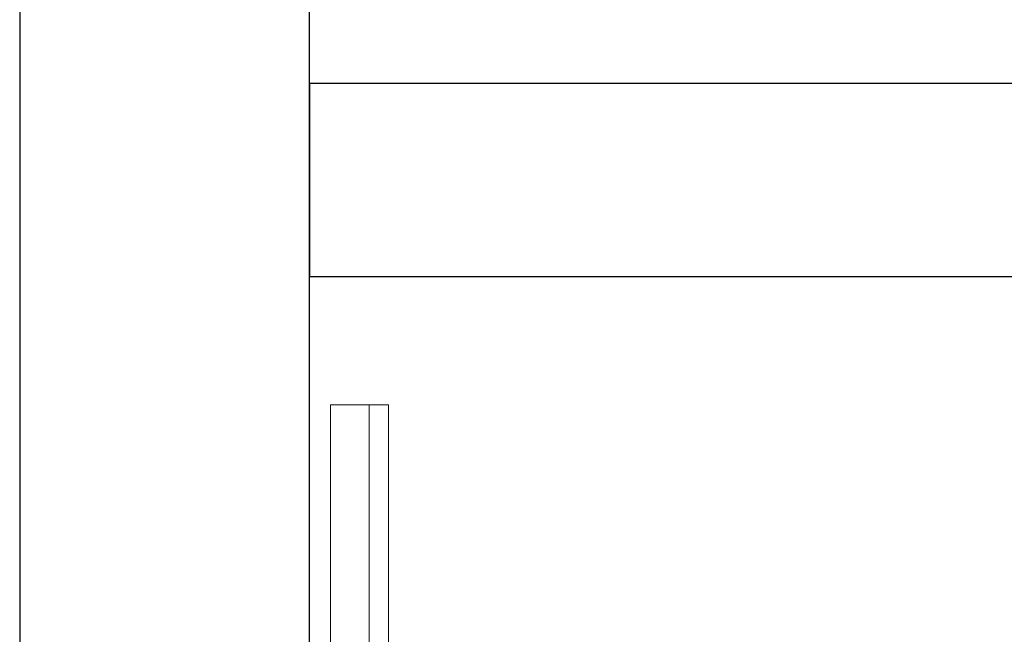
# Model space of a CAD drawing. Header units: metres. Extents: x 391.1 to 427.5, y 12.7 to 28.4.
# Tile 84 of 240: x 407.943 to 408.453, y 20.545 to 20.864. Entities that reach past the tile are written whole.
import ezdxf

# ---------------------------------------------------------------- set-up
doc = ezdxf.new("R2010")
doc.units = ezdxf.units.M
for name, color, linetype, lineweight in [('02_MOBILIARIO', 7, 'Continuous', 18), ('A-WALL-____-MCUT', 7, 'Continuous', 25), ('A-WALL-____-OTLN', 7, 'Continuous', 25), ('Mobiliario', 7, 'Continuous', 18)]:
    doc.layers.add(name, color=color, linetype=linetype, lineweight=lineweight)

# ---------------------------------------------------------------- blocks, each defined once
blk = doc.blocks.new('Family - Evans P-1-153493-01_ENLLUMENAT_PS1')
at = {"layer": 'A-WALL-____-MCUT', "color": 253, "true_color": 0xaaaaaa}
for p, q in [((10.56012, 0.15), (0, 0.15)), ((0, 0), (10.56012, 0))]:
    blk.add_line(p, q, dxfattribs=at)
at = {"layer": 'A-WALL-____-OTLN', "color": 253, "true_color": 0xaaaaaa}
for p, q in [((10.56012, 0.15), (0, 0.15)), ((0, 0), (10.56012, 0))]:
    blk.add_line(p, q, dxfattribs=at)
at = {"layer": 'A-WALL-____-OTLN', "color": 253, "lineweight": 18, "true_color": 0xaaaaaa}
blk.add_line((0, 0), (10.56012, 0), dxfattribs=at)
blk = doc.blocks.new('Family - Mirall PS-1-153593-01_ENLLUMENAT_PS1')
at = {"layer": '02_MOBILIARIO', "color": 253, "true_color": 0xaaaaaa}
for p, q in [((0.02, 0.6), (0, 0.6)), ((0, 0.6), (0, 0)), ((0.02, 0.6), (0.03, 0.6)), ((0.02, 0), (0.02, 0.6)), ((0.02, 0), (0.02, 0.6)), ((0.03, 0.6), (0.03, 0)), ((0, 0), (0.02, 0)), ((0.03, 0), (0.02, 0))]:
    blk.add_line(p, q, dxfattribs=at)
at = {"layer": 'Mobiliario', "color": 253, "true_color": 0xaaaaaa}
for p, q in [((0.02, 0.6), (0, 0.6)), ((0, 0.6), (0, 0)), ((0.03, 0.6), (0.02, 0.6)), ((0.02, 0.6), (0.02, 0)), ((0.02, 0), (0.02, 0.6)), ((0.03, 0), (0.03, 0.6)), ((0, 0), (0.02, 0)), ((0.02, 0), (0.03, 0))]:
    blk.add_line(p, q, dxfattribs=at)
blk = doc.blocks.new('Family - Evans P-1-153677-01_ENLLUMENAT_PS1')
at = {"layer": 'A-WALL-____-MCUT', "color": 253, "true_color": 0xaaaaaa}
for p, q in [((5.91326, 0.1), (0, 0.1)), ((5.91326, 0), (5.91326, 0.1)), ((0, 0), (5.91326, 0))]:
    blk.add_line(p, q, dxfattribs=at)
at = {"layer": 'A-WALL-____-OTLN', "color": 253, "true_color": 0xaaaaaa}
for p, q in [((5.91326, 0.1), (0, 0.1)), ((5.91326, 0), (5.91326, 0.1)), ((0, 0), (5.91326, 0))]:
    blk.add_line(p, q, dxfattribs=at)
at = {"layer": 'A-WALL-____-OTLN', "color": 253, "lineweight": 18, "true_color": 0xaaaaaa}
blk.add_line((0, 0), (5.91326, 0), dxfattribs=at)
blk = doc.blocks.new('LONDR55-XX_ZZ-ARQ-CAA-M3D-Londres55_ifc-1-01_ENLLUMENAT_PS1')
at = {"layer": '02_MOBILIARIO', "color": 253, "lineweight": 18, "true_color": 0xaaaaaa}
blk.add_blockref('Family - Mirall PS-1-153593-01_ENLLUMENAT_PS1', (408.10403, 20.06433), dxfattribs=at)
at = {"layer": 'A-WALL-____-OTLN', "color": 253, "lineweight": 18, "true_color": 0xaaaaaa}
for name, p, rotation in [('Family - Evans P-1-153493-01_ENLLUMENAT_PS1', (407.94319, 24.74074), 270), ('Family - Evans P-1-153677-01_ENLLUMENAT_PS1', (414.00645, 20.83074), 180)]:
    blk.add_blockref(name, p, dxfattribs=dict(at, rotation=rotation))

msp = doc.modelspace()

# ---------------------------------------------------------------- block references
at = {"lineweight": 5}
msp.add_blockref('LONDR55-XX_ZZ-ARQ-CAA-M3D-Londres55_ifc-1-01_ENLLUMENAT_PS1', (0, 0), dxfattribs=at)

doc.saveas('drawing.dxf')
